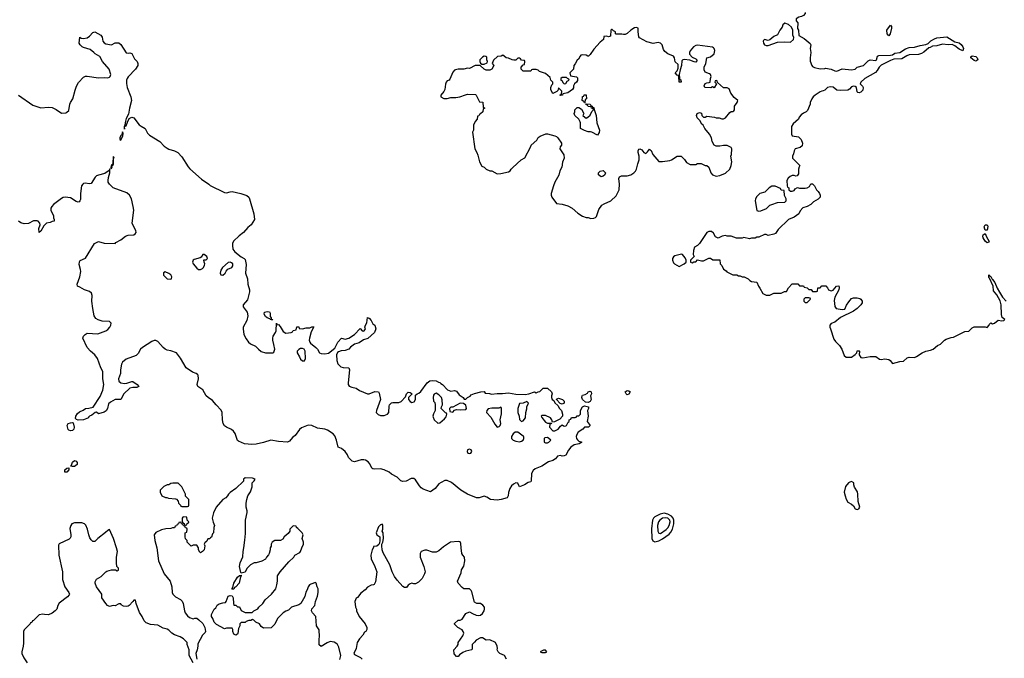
# Model space of a CAD drawing. Header units: inches. Extents: x 2386215 to 2556187, y 580866 to 760840.
# Tile 166 of 203: x 2531321 to 2541937, y 653040 to 659922. Entities that reach past the tile are written whole.
import ezdxf

# ---------------------------------------------------------------- set-up
doc = ezdxf.new("R2010")
doc.units = ezdxf.units.IN
doc.header["$MEASUREMENT"] = 0
doc.layers.add('C5635', color=7, linetype='Continuous')
doc.layers.add('C5645', color=7, linetype='Continuous')

msp = doc.modelspace()

# ---------------------------------------------------------------- linework, layer by layer
at = {"layer": 'C5635', "color": 5}
for points, elevation in [([(2539788, 660000), (2539791, 659990), (2539770, 659967), (2539750, 659956), (2539722, 659950), (2539692, 659930), (2539692, 659910), (2539711, 659890), (2539706, 659826), (2539718, 659810), (2539722, 659750), (2539778, 659718), (2539845, 659665), (2539851, 659650), (2539843, 659610), (2539851, 659570), (2539842, 659510), (2539845, 659475), (2539861, 659430), (2539870, 659418), (2539890, 659406), (2539950, 659391), (2540000, 659397)], 40), ([(2531308, 659108), (2531462, 659002), (2531550, 658973), (2531630, 658980), (2531670, 658975), (2531713, 658953), (2531770, 658915), (2531820, 658920), (2531830, 658925), (2531850, 658945), (2531862, 659010), (2531868, 659030), (2531894, 659070), (2531918, 659162), (2531934, 659206), (2531956, 659244), (2532010, 659302), (2532030, 659313), (2532047, 659313), (2532170, 659294), (2532230, 659299), (2532270, 659297), (2532290, 659303), (2532297, 659310), (2532304, 659330), (2532287, 659390), (2532213, 659470), (2532185, 659525), (2532133, 659553), (2532121, 659570), (2532080, 659600), (2532010, 659622), (2531994, 659630), (2531974, 659650), (2531962, 659670), (2531968, 659732), (2531982, 659722), (2532010, 659718), (2532050, 659727), (2532075, 659745), (2532110, 659785), (2532131, 659791), (2532197, 659757), (2532210, 659734), (2532216, 659690), (2532231, 659671), (2532250, 659663), (2532310, 659651), (2532349, 659671), (2532370, 659674), (2532390, 659671), (2532410, 659656), (2532470, 659566), (2532490, 659561), (2532510, 659566), (2532530, 659558), (2532560, 659500), (2532587, 659470), (2532595, 659450), (2532595, 659430), (2532571, 659390), (2532490, 659307), (2532479, 659290), (2532473, 659270), (2532473, 659233), (2532480, 659190), (2532520, 659090), (2532525, 659050), (2532505, 658970), (2532495, 658905), (2532470, 658856), (2532462, 658830), (2532455, 658790), (2532458, 658782), (2532450, 658778), (2532449, 658769), (2532450, 658742), (2532452, 658768), (2532461, 658779), (2532470, 658777), (2532482, 658818), (2532502, 658858), (2532530, 658872), (2532550, 658864), (2532610, 658790), (2532630, 658773), (2532672, 658750), (2532699, 658699), (2532719, 658679), (2532830, 658610), (2532879, 658559), (2532910, 658537), (2532930, 658526), (2532990, 658510), (2533025, 658490), (2533070, 658445), (2533136, 658336), (2533154, 658314), (2533282, 658202), (2533360, 658150), (2533375, 658135), (2533530, 658058), (2533550, 658057), (2533590, 658068), (2533610, 658069), (2533706, 658050), (2533770, 658026), (2533790, 658010), (2533800, 657990), (2533846, 657830), (2533851, 657770), (2533817, 657710), (2533779, 657681), (2533733, 657630), (2533686, 657594), (2533626, 657534), (2533614, 657510), (2533614, 657490), (2533620, 657450), (2533641, 657421), (2533710, 657366), (2533741, 657350), (2533750, 657338), (2533762, 657282), (2533756, 657190), (2533778, 657130), (2533780, 657070), (2533799, 657010), (2533798, 656990), (2533778, 656902), (2533729, 656850), (2533730, 656828), (2533772, 656770), (2533780, 656730), (2533770, 656681), (2533730, 656610), (2533729, 656590), (2533739, 656530), (2533761, 656481), (2533787, 656447), (2533810, 656429), (2533864, 656404), (2533894, 656370), (2533925, 656345), (2533970, 656332), (2534050, 656330), (2534061, 656339), (2534070, 656370), (2534062, 656422), (2534050, 656470), (2534049, 656491), (2534053, 656510), (2534079, 656550), (2534087, 656570), (2534088, 656652), (2534094, 656646), (2534094, 656634), (2534110, 656636), (2534130, 656616), (2534160, 656560), (2534190, 656543), (2534249, 656551), (2534262, 656558), (2534270, 656572), (2534302, 656578), (2534310, 656612), (2534330, 656612), (2534334, 656594), (2534370, 656591), (2534410, 656602), (2534450, 656602), (2534470, 656611), (2534491, 656611), (2534463, 656557), (2534445, 656490), (2534443, 656470), (2534448, 656448), (2534455, 656435), (2534513, 656390), (2534530, 656370), (2534553, 656333), (2534570, 656323), (2534610, 656320), (2534651, 656329), (2534718, 656382), (2534750, 656445), (2534789, 656491), (2534830, 656478), (2534870, 656491), (2534930, 656531), (2534990, 656594), (2535014, 656570), (2535030, 656566), (2535035, 656570), (2535048, 656590), (2535042, 656610), (2535049, 656630), (2535065, 656655), (2535070, 656712), (2535084, 656704), (2535090, 656705), (2535110, 656681), (2535130, 656645), (2535151, 656630), (2535159, 656590), (2535145, 656550), (2535074, 656486), (2535027, 656473), (2534980, 656440), (2534930, 656425), (2534889, 656391), (2534870, 656370), (2534830, 656356), (2534787, 656353), (2534757, 656343), (2534746, 656334), (2534738, 656310), (2534740, 656250), (2534752, 656212), (2534782, 656182), (2534810, 656173), (2534871, 656171), (2534876, 656150), (2534862, 656010), (2534864, 655990), (2534874, 655974), (2534902, 655962), (2534950, 655950), (2534985, 655925), (2535070, 655890), (2535090, 655890), (2535150, 655914), (2535191, 655911), (2535197, 655897), (2535211, 655830), (2535168, 655710), (2535165, 655690), (2535186, 655666), (2535210, 655656), (2535230, 655656), (2535250, 655658), (2535288, 655672), (2535302, 655690), (2535303, 655757), (2535307, 655773), (2535317, 655783), (2535328, 655792), (2535344, 655796), (2535410, 655798), (2535432, 655808), (2535482, 655858), (2535493, 655890), (2535510, 655907), (2535530, 655905), (2535552, 655890), (2535511, 655850), (2535511, 655830), (2535530, 655806), (2535550, 655798), (2535575, 655805), (2535589, 655830), (2535590, 655874), (2535606, 655890), (2535624, 655896), (2535646, 655914), (2535714, 656010), (2535742, 656030), (2535770, 656035), (2535812, 656030), (2535835, 656015), (2535850, 656011), (2535860, 656000), (2535878, 655990), (2535934, 655934), (2535950, 655925), (2535970, 655919), (2536010, 655925), (2536030, 655918), (2536060, 655880), (2536102, 655850), (2536113, 655833), (2536130, 655832), (2536149, 655851), (2536176, 655864), (2536190, 655878), (2536225, 655895), (2536293, 655913), (2536330, 655914), (2536338, 655898), (2536387, 655893), (2536406, 655886), (2536470, 655895), (2536528, 655892), (2536590, 655899), (2536670, 655886), (2536770, 655884), (2536810, 655890), (2536870, 655911), (2536890, 655902), (2536896, 655904), (2536910, 655912), (2536930, 655914), (2536966, 655950), (2537011, 655951), (2537054, 655910), (2537062, 655890), (2537054, 655870), (2537054, 655850), (2537062, 655830), (2537078, 655818), (2537090, 655794), (2537124, 655764), (2537142, 655730), (2537162, 655710), (2537172, 655670), (2537172, 655648), (2537144, 655616), (2537087, 655587), (2537066, 655586), (2537058, 655610), (2537042, 655630), (2536990, 655658), (2536950, 655658), (2536942, 655650), (2536950, 655634), (2536990, 655585), (2537010, 655572), (2537054, 655574), (2537050, 655566), (2537038, 655562), (2537034, 655530), (2537070, 655492), (2537090, 655491), (2537128, 655510), (2537150, 655542), (2537170, 655554), (2537190, 655542), (2537210, 655545), (2537218, 655550), (2537236, 655584), (2537246, 655590), (2537246, 655610), (2537262, 655618), (2537270, 655634), (2537310, 655634), (2537322, 655638), (2537330, 655654), (2537350, 655654), (2537366, 655670), (2537366, 655710), (2537388, 655750), (2537410, 655762), (2537454, 655750), (2537454, 655730), (2537442, 655710), (2537451, 655650), (2537438, 655590), (2537472, 655550), (2537454, 655530), (2537410, 655529), (2537391, 655510), (2537343, 655477), (2537327, 655453), (2537321, 655430), (2537325, 655410), (2537334, 655394), (2537350, 655381), (2537382, 655370), (2537352, 655350), (2537300, 655340), (2537264, 655316), (2537238, 655282), (2537210, 655229), (2537190, 655221), (2537170, 655219), (2537150, 655224), (2537121, 655219), (2537096, 655190), (2537070, 655173), (2537022, 655158), (2536950, 655110), (2536880, 655080), (2536857, 655063), (2536840, 655030), (2536834, 654950), (2536830, 654942), (2536804, 654936), (2536762, 654910), (2536710, 654889), (2536690, 654928), (2536670, 654929), (2536644, 654916), (2536623, 654897), (2536605, 654870), (2536590, 654826), (2536586, 654790), (2536576, 654770), (2536511, 654750), (2536470, 654743), (2536397, 654750), (2536357, 654777), (2536330, 654786), (2536276, 654770), (2536245, 654770), (2536150, 654808), (2536078, 654850), (2535976, 654936), (2535930, 654957), (2535904, 654956), (2535864, 654936), (2535841, 654919), (2535799, 654870), (2535750, 654833), (2535670, 654864), (2535650, 654876), (2535630, 654898), (2535590, 654962), (2535570, 654976), (2535543, 654977), (2535487, 654950), (2535450, 654945), (2535430, 654952), (2535390, 654990), (2535330, 655024), (2535305, 655045), (2535250, 655071), (2535210, 655081), (2535150, 655077), (2535130, 655081), (2535118, 655090), (2535095, 655135), (2535078, 655158), (2535050, 655175), (2535030, 655179), (2535003, 655177), (2534930, 655157), (2534905, 655165), (2534865, 655205), (2534854, 655234), (2534829, 655270), (2534790, 655299), (2534754, 655314), (2534738, 655390), (2534718, 655438), (2534699, 655459), (2534640, 655500), (2534610, 655508), (2534530, 655520), (2534470, 655548), (2534430, 655551), (2534358, 655522), (2534336, 655504), (2534290, 655441), (2534262, 655418), (2534230, 655381), (2534210, 655369), (2534110, 655377), (2534030, 655391), (2533950, 655367), (2533869, 655349), (2533824, 655344), (2533746, 655350), (2533681, 655381), (2533670, 655388), (2533643, 655463), (2533627, 655487), (2533605, 655505), (2533550, 655530), (2533530, 655545), (2533514, 655570), (2533506, 655610), (2533504, 655690), (2533494, 655714), (2533438, 655770), (2533398, 655818), (2533352, 655850), (2533332, 655870), (2533294, 655934), (2533241, 655970), (2533235, 655990), (2533250, 656050), (2533246, 656090), (2533239, 656099), (2533225, 656110), (2533185, 656125), (2533115, 656170), (2533056, 656276), (2533010, 656330), (2532950, 656355), (2532910, 656362), (2532890, 656371), (2532868, 656388), (2532810, 656453), (2532790, 656465), (2532770, 656466), (2532745, 656455), (2532644, 656390), (2532625, 656370), (2532597, 656323), (2532578, 656302), (2532470, 656265), (2532430, 656230), (2532419, 656210), (2532408, 656150), (2532408, 656110), (2532387, 656050), (2532388, 656028), (2532410, 656010), (2532450, 656002), (2532475, 656005), (2532530, 656024), (2532541, 656021), (2532587, 655990), (2532605, 655970), (2532583, 655957), (2532542, 655958), (2532508, 655952), (2532445, 655890), (2532410, 655829), (2532350, 655827), (2532299, 655801), (2532279, 655781), (2532267, 655730), (2532252, 655708), (2532230, 655693), (2532170, 655674), (2532150, 655694), (2532134, 655690), (2532100, 655660), (2532072, 655648), (2532062, 655638), (2532062, 655630), (2532010, 655609), (2531953, 655607), (2531933, 655613), (2531923, 655623), (2531927, 655650), (2531943, 655677), (2531964, 655696), (2532006, 655714), (2532030, 655732), (2532065, 655735), (2532114, 655746), (2532190, 655861), (2532218, 655930), (2532227, 655990), (2532219, 656050), (2532216, 656130), (2532194, 656170), (2532161, 656270), (2532131, 656311), (2532086, 656350), (2532050, 656390), (2532001, 656490), (2532009, 656510), (2532026, 656530), (2532050, 656542), (2532165, 656535), (2532250, 656569), (2532270, 656582), (2532292, 656608), (2532304, 656630), (2532308, 656650), (2532290, 656670), (2532210, 656673), (2532166, 656686), (2532141, 656701), (2532124, 656730), (2532108, 656808), (2532099, 656890), (2532103, 656950), (2532096, 656976), (2532074, 656994), (2532021, 657010), (2531970, 657041), (2531944, 657050), (2531939, 657070), (2531970, 657150), (2531979, 657210), (2531978, 657230), (2531963, 657283), (2531966, 657314), (2531973, 657327), (2532030, 657352), (2532129, 657510), (2532150, 657522), (2532170, 657531), (2532232, 657512), (2532350, 657511), (2532359, 657521), (2532410, 657551), (2532462, 657590), (2532490, 657599), (2532550, 657604), (2532566, 657614), (2532576, 657630), (2532574, 657650), (2532550, 657690), (2532535, 657730), (2532551, 657871), (2532546, 657910), (2532525, 657990), (2532505, 658030), (2532477, 658057), (2532330, 658110), (2532288, 658150), (2532276, 658170), (2532273, 658190), (2532277, 658223), (2532292, 658272), (2532294, 658314), (2532284, 658296), (2532237, 658263), (2532172, 658248), (2532150, 658238), (2532136, 658224), (2532090, 658157), (2532070, 658152), (2532030, 658160), (2532010, 658158), (2532001, 658150), (2531989, 658130), (2531977, 658050), (2531975, 657985), (2531971, 657969), (2531962, 657958), (2531950, 657955), (2531930, 657964), (2531870, 658001), (2531810, 658011), (2531790, 658006), (2531770, 657995), (2531686, 657930), (2531666, 657910), (2531657, 657890), (2531655, 657870), (2531685, 657810), (2531686, 657786), (2531694, 657770), (2531694, 657750), (2531670, 657748), (2531650, 657738), (2531610, 657729), (2531581, 657699), (2531550, 657642), (2531530, 657628), (2531526, 657670), (2531541, 657710), (2531539, 657730), (2531521, 657750), (2531510, 657755), (2531470, 657754), (2531415, 657725), (2531370, 657722), (2531334, 657734), (2531309, 657749)], 20), ([(2540000, 659163), (2539985, 659155), (2539970, 659153), (2539950, 659144), (2539898, 659110), (2539874, 659090), (2539861, 659070), (2539842, 659030), (2539842, 659010), (2539815, 658945), (2539802, 658930), (2539770, 658914), (2539745, 658895), (2539726, 658870), (2539718, 658850), (2539660, 658800), (2539641, 658770), (2539643, 658690), (2539651, 658671), (2539718, 658658), (2539746, 658630), (2539761, 658590), (2539756, 658564), (2539736, 658544), (2539681, 658530), (2539671, 658510), (2539665, 658475), (2539652, 658450), (2539654, 658430), (2539732, 658350), (2539724, 658336), (2539718, 658310), (2539719, 658261), (2539702, 658238), (2539690, 658235), (2539670, 658242), (2539650, 658242), (2539628, 658232), (2539607, 658213), (2539592, 658190), (2539594, 658130), (2539598, 658118), (2539614, 658110), (2539614, 658090), (2539630, 658074), (2539650, 658074), (2539670, 658082), (2539682, 658098), (2539708, 658112), (2539730, 658105), (2539790, 658105), (2539810, 658111), (2539835, 658125), (2539850, 658152), (2539870, 658152), (2539890, 658132), (2539911, 658090), (2539930, 658071), (2539943, 658050), (2539951, 658030), (2539950, 658010), (2539930, 657989), (2539881, 657959), (2539850, 657929), (2539810, 657909), (2539766, 657894), (2539737, 657863), (2539722, 657830), (2539670, 657795), (2539610, 657769), (2539500, 657660), (2539470, 657618), (2539450, 657609), (2539390, 657598), (2539370, 657608), (2539350, 657608), (2539290, 657578), (2539270, 657578), (2539250, 657568), (2539210, 657568), (2539190, 657562), (2539130, 657575), (2539110, 657569), (2539050, 657569), (2538990, 657589), (2538950, 657589), (2538930, 657598), (2538894, 657590), (2538850, 657566), (2538822, 657582), (2538800, 657620), (2538778, 657638), (2538750, 657640), (2538731, 657630), (2538650, 657510), (2538630, 657489), (2538598, 657470), (2538585, 657435), (2538582, 657390), (2538594, 657370), (2538554, 657330), (2538554, 657310), (2538570, 657302), (2538590, 657314), (2538610, 657314), (2538630, 657334), (2538670, 657325), (2538695, 657325), (2538750, 657352), (2538770, 657352), (2538793, 657333), (2538870, 657334), (2538874, 657290), (2538892, 657272), (2538910, 657234), (2538937, 657217), (2538945, 657205), (2539010, 657172), (2539051, 657171), (2539070, 657162), (2539090, 657162), (2539110, 657152), (2539131, 657151), (2539174, 657130), (2539192, 657112), (2539210, 657102), (2539270, 657092), (2539285, 657050), (2539302, 657030), (2539332, 656972), (2539370, 656952), (2539410, 656952), (2539450, 656974), (2539530, 656974), (2539568, 656992), (2539587, 656993), (2539610, 657034), (2539650, 657074), (2539710, 657074), (2539730, 657054), (2539770, 657054), (2539778, 657038), (2539810, 657034), (2539830, 657014), (2539853, 657013), (2539870, 656994), (2539910, 656994), (2539922, 656998), (2539927, 657033), (2539950, 657034), (2539970, 657054), (2540000, 657053)], 40), ([(2534773, 653027), (2534783, 653070), (2534760, 653160), (2534747, 653187), (2534730, 653201), (2534710, 653214), (2534670, 653219), (2534635, 653205), (2534570, 653168), (2534550, 653186), (2534549, 653249), (2534553, 653270), (2534550, 653346), (2534522, 653390), (2534515, 653490), (2534478, 653530), (2534468, 653550), (2534470, 653574), (2534502, 653610), (2534509, 653650), (2534532, 653708), (2534539, 653750), (2534539, 653790), (2534529, 653810), (2534518, 653850), (2534510, 653858), (2534460, 653840), (2534445, 653830), (2534431, 653810), (2534422, 653778), (2534407, 653753), (2534394, 653706), (2534351, 653629), (2534330, 653615), (2534251, 653589), (2534220, 653560), (2534191, 653549), (2534162, 653530), (2534102, 653470), (2534070, 653406), (2534032, 653368), (2533950, 653366), (2533923, 653383), (2533906, 653410), (2533868, 653428), (2533846, 653450), (2533830, 653458), (2533812, 653448), (2533793, 653447), (2533764, 653436), (2533750, 653426), (2533710, 653426), (2533694, 653410), (2533694, 653390), (2533680, 653360), (2533674, 653306), (2533670, 653298), (2533650, 653289), (2533630, 653298), (2533619, 653330), (2533618, 653350), (2533610, 653366), (2533550, 653366), (2533530, 653358), (2533443, 653403), (2533418, 653430), (2533402, 653470), (2533389, 653489), (2533388, 653510), (2533418, 653570), (2533435, 653585), (2533450, 653612), (2533470, 653625), (2533510, 653638), (2533539, 653641), (2533548, 653650), (2533570, 653711), (2533590, 653718), (2533610, 653712), (2533621, 653690), (2533625, 653630), (2533630, 653614), (2533650, 653614), (2533670, 653594), (2533690, 653594), (2533710, 653554), (2533750, 653532), (2533827, 653533), (2533846, 653550), (2533888, 653572), (2533898, 653590), (2533942, 653630), (2533969, 653671), (2534035, 653730), (2534082, 653790), (2534095, 653830), (2534102, 653870), (2534102, 653930), (2534129, 653971), (2534222, 654078), (2534275, 654130), (2534289, 654150), (2534340, 654180), (2534349, 654190), (2534362, 654230), (2534382, 654270), (2534382, 654290), (2534368, 654330), (2534378, 654370), (2534368, 654390), (2534320, 654440), (2534306, 654450), (2534302, 654462), (2534270, 654466), (2534232, 654430), (2534232, 654408), (2534217, 654383), (2534172, 654350), (2534157, 654323), (2534131, 654309), (2534070, 654308), (2534042, 654290), (2534032, 654270), (2534032, 654248), (2534022, 654230), (2534022, 654210), (2534012, 654170), (2534005, 654155), (2533982, 654130), (2533971, 654109), (2533930, 654088), (2533870, 654068), (2533850, 654068), (2533810, 654048), (2533770, 654008), (2533751, 653969), (2533710, 653958), (2533705, 653965), (2533689, 654030), (2533698, 654070), (2533728, 654132), (2533729, 654190), (2533739, 654230), (2533749, 654311), (2533756, 654384), (2533754, 654530), (2533775, 654610), (2533775, 654630), (2533764, 654670), (2533762, 654710), (2533769, 654751), (2533782, 654790), (2533810, 654834), (2533827, 654887), (2533826, 654930), (2533850, 654954), (2533858, 654970), (2533830, 654982), (2533750, 654986), (2533734, 654970), (2533734, 654950), (2533651, 654869), (2533590, 654828), (2533572, 654810), (2533562, 654790), (2533542, 654770), (2533512, 654750), (2533438, 654670), (2533410, 654608), (2533396, 654550), (2533405, 654505), (2533422, 654470), (2533414, 654450), (2533412, 654390), (2533398, 654382), (2533390, 654346), (2533378, 654342), (2533370, 654326), (2533350, 654326), (2533339, 654301), (2533317, 654283), (2533311, 654270), (2533316, 654250), (2533311, 654210), (2533290, 654189), (2533270, 654178), (2533263, 654183), (2533248, 654210), (2533248, 654230), (2533230, 654258), (2533190, 654258), (2533168, 654248), (2533126, 654290), (2533126, 654310), (2533108, 654328), (2533106, 654350), (2533106, 654390), (2533122, 654398), (2533126, 654430), (2533122, 654442), (2533107, 654447), (2533102, 654462), (2533087, 654467), (2533082, 654482), (2533067, 654487), (2533062, 654502), (2533050, 654506), (2533038, 654502), (2533033, 654487), (2533018, 654482), (2533013, 654467), (2532998, 654462), (2532990, 654446), (2532970, 654446), (2532950, 654438), (2532896, 654436), (2532850, 654424), (2532790, 654395), (2532771, 654369), (2532777, 654310), (2532801, 654230), (2532819, 654090), (2532879, 653950), (2532943, 653870), (2532961, 653810), (2532965, 653750), (2532972, 653730), (2533002, 653702), (2533054, 653674), (2533074, 653654), (2533083, 653630), (2533098, 653550), (2533106, 653530), (2533130, 653498), (2533150, 653481), (2533190, 653465), (2533210, 653472), (2533230, 653472), (2533254, 653454), (2533294, 653414), (2533316, 653370), (2533325, 653330), (2533322, 653318), (2533290, 653288), (2533243, 653197), (2533243, 653170), (2533235, 653130), (2533221, 653090), (2533230, 653030)], 40), ([(2533190, 652990), (2533148, 653070), (2533148, 653130), (2533128, 653190), (2533128, 653210), (2533088, 653250), (2533052, 653272), (2532990, 653293), (2532962, 653310), (2532930, 653342), (2532910, 653354), (2532866, 653366), (2532810, 653398), (2532730, 653404), (2532683, 653423), (2532663, 653443), (2532642, 653490), (2532614, 653534), (2532575, 653630), (2532570, 653666), (2532550, 653666), (2532542, 653650), (2532502, 653610), (2532490, 653602), (2532470, 653598), (2532440, 653600), (2532416, 653616), (2532410, 653626), (2532390, 653626), (2532350, 653606), (2532330, 653608), (2532290, 653598), (2532269, 653609), (2532248, 653630), (2532208, 653690), (2532208, 653730), (2532149, 653810), (2532135, 653850), (2532136, 653864), (2532150, 653892), (2532198, 653922), (2532248, 653970), (2532262, 653978), (2532312, 653992), (2532352, 653992), (2532370, 653982), (2532386, 653990), (2532386, 654010), (2532368, 654028), (2532364, 654070), (2532364, 654130), (2532374, 654190), (2532364, 654230), (2532333, 654330), (2532290, 654426), (2532270, 654418), (2532246, 654394), (2532162, 654330), (2532130, 654298), (2532110, 654298), (2532090, 654318), (2532078, 654338), (2532065, 654370), (2532053, 654430), (2532035, 654475), (2532018, 654490), (2531990, 654499), (2531910, 654499), (2531882, 654490), (2531871, 654470), (2531863, 654437), (2531871, 654369), (2531871, 654350), (2531865, 654335), (2531855, 654325), (2531746, 654274), (2531740, 654260), (2531744, 654150), (2531781, 653970), (2531781, 653890), (2531806, 653810), (2531851, 653750), (2531858, 653730), (2531855, 653725), (2531838, 653702), (2531747, 653633), (2531731, 653610), (2531722, 653570), (2531702, 653550), (2531670, 653525), (2531631, 653509), (2531590, 653510), (2531570, 653517), (2531531, 653509), (2531470, 653446), (2531458, 653442), (2531450, 653426), (2531438, 653422), (2531434, 653410), (2531370, 653346), (2531362, 653330), (2531362, 653202), (2531359, 653170), (2531344, 653110), (2531345, 653090), (2531364, 653044), (2531402, 652990)], 40), ([(2536570, 653029), (2536549, 653070), (2536498, 653090), (2536478, 653110), (2536469, 653130), (2536474, 653146), (2536469, 653170), (2536449, 653209), (2536390, 653237), (2536350, 653234), (2536310, 653259), (2536290, 653259), (2536244, 653236), (2536226, 653214), (2536198, 653190), (2536198, 653142), (2536194, 653130), (2536130, 653117), (2536097, 653103), (2536063, 653077), (2536050, 653058), (2536030, 653058), (2536006, 653086), (2536002, 653130), (2536038, 653170), (2536048, 653190), (2536049, 653210), (2536098, 653282), (2536108, 653310), (2536102, 653330), (2536090, 653348), (2536046, 653370), (2536010, 653406), (2536010, 653414), (2536048, 653452), (2536070, 653452), (2536090, 653462), (2536130, 653522), (2536170, 653542), (2536202, 653522), (2536244, 653504), (2536270, 653501), (2536290, 653504), (2536310, 653521), (2536329, 653550), (2536333, 653570), (2536332, 653592), (2536314, 653614), (2536290, 653629), (2536249, 653629), (2536226, 653646), (2536196, 653756), (2536189, 653770), (2536170, 653789), (2536110, 653789), (2536090, 653802), (2536049, 653850), (2536042, 653870), (2536079, 653961), (2536086, 653994), (2536109, 654031), (2536121, 654090), (2536115, 654130), (2536098, 654150), (2536089, 654170), (2536079, 654230), (2536078, 654278), (2536070, 654295), (2536050, 654299), (2535965, 654290), (2535890, 654240), (2535841, 654199), (2535810, 654185), (2535790, 654182), (2535770, 654185), (2535710, 654206), (2535690, 654205), (2535651, 654190), (2535638, 654170), (2535639, 654130), (2535679, 654030), (2535691, 653970), (2535685, 653950), (2535660, 653900), (2535620, 653860), (2535590, 653842), (2535570, 653842), (2535550, 653849), (2535530, 653842), (2535510, 653829), (2535490, 653802), (2535470, 653802), (2535450, 653815), (2535390, 653882), (2535361, 653921), (2535336, 653970), (2535310, 654048), (2535238, 654178), (2535228, 654210), (2535226, 654250), (2535226, 654270), (2535235, 654290), (2535242, 654330), (2535238, 654390), (2535228, 654410), (2535235, 654430), (2535236, 654476), (2535230, 654486), (2535210, 654478), (2535190, 654458), (2535165, 654390), (2535172, 654372), (2535202, 654350), (2535205, 654310), (2535200, 654280), (2535193, 654267), (2535172, 654248), (2535134, 654246), (2535134, 654234), (2535122, 654210), (2535107, 654150), (2535111, 654110), (2535151, 654030), (2535171, 653971), (2535157, 653863), (2535144, 653836), (2535134, 653830), (2535110, 653828), (2535070, 653808), (2535044, 653776), (2535000, 653740), (2534964, 653696), (2534950, 653686), (2534934, 653650), (2534942, 653590), (2534952, 653570), (2534952, 653550), (2534982, 653490), (2535045, 653410), (2535062, 653370), (2535062, 653350), (2535051, 653330), (2535040, 653320), (2535022, 653290), (2534985, 653250), (2534958, 653210), (2534950, 653146), (2534922, 653090), (2534930, 653082), (2534994, 653050), (2535014, 653030)], 40)]:
    msp.add_lwpolyline(points, dxfattribs=dict(at, elevation=elevation))
for points, elevation in [([(2539570, 659886), (2539550, 659866), (2539540, 659840), (2539516, 659810), (2539490, 659759), (2539450, 659741), (2539410, 659705), (2539390, 659699), (2539350, 659709), (2539341, 659699), (2539336, 659690), (2539339, 659670), (2539350, 659651), (2539370, 659645), (2539390, 659645), (2539490, 659679), (2539570, 659684), (2539630, 659679), (2539664, 659710), (2539669, 659730), (2539656, 659756), (2539655, 659810), (2539642, 659842), (2539610, 659869)], 40), ([(2537970, 659839), (2537950, 659834), (2537911, 659810), (2537870, 659774), (2537850, 659764), (2537830, 659762), (2537814, 659766), (2537750, 659766), (2537746, 659770), (2537746, 659790), (2537722, 659802), (2537710, 659818), (2537702, 659818), (2537694, 659810), (2537690, 659746), (2537670, 659738), (2537650, 659746), (2537618, 659742), (2537614, 659710), (2537580, 659680), (2537510, 659606), (2537470, 659546), (2537454, 659530), (2537448, 659528), (2537430, 659538), (2537390, 659542), (2537370, 659538), (2537362, 659530), (2537344, 659496), (2537330, 659486), (2537310, 659446), (2537294, 659430), (2537292, 659388), (2537254, 659350), (2537258, 659318), (2537325, 659305), (2537336, 659296), (2537334, 659266), (2537325, 659250), (2537302, 659230), (2537292, 659210), (2537292, 659188), (2537282, 659170), (2537230, 659135), (2537178, 659122), (2537174, 659110), (2537167, 659107), (2537150, 659106), (2537146, 659110), (2537162, 659118), (2537166, 659150), (2537130, 659186), (2537122, 659158), (2537113, 659147), (2537070, 659128), (2537066, 659130), (2537049, 659169), (2537049, 659190), (2537059, 659221), (2537068, 659230), (2537069, 659250), (2537049, 659269), (2537039, 659299), (2536990, 659342), (2536925, 659365), (2536910, 659378), (2536890, 659386), (2536850, 659386), (2536838, 659382), (2536830, 659366), (2536749, 659369), (2536728, 659390), (2536728, 659410), (2536750, 659434), (2536762, 659438), (2536766, 659470), (2536762, 659482), (2536730, 659486), (2536722, 659502), (2536710, 659506), (2536690, 659506), (2536670, 659486), (2536650, 659486), (2536630, 659489), (2536590, 659509), (2536566, 659510), (2536546, 659530), (2536530, 659538), (2536511, 659529), (2536473, 659527), (2536430, 659486), (2536414, 659450), (2536432, 659430), (2536412, 659390), (2536390, 659378), (2536350, 659378), (2536328, 659390), (2536287, 659427), (2536230, 659428), (2536170, 659395), (2536150, 659399), (2536111, 659389), (2536050, 659389), (2536018, 659382), (2536010, 659379), (2535990, 659355), (2535960, 659280), (2535951, 659269), (2535930, 659262), (2535918, 659250), (2535910, 659226), (2535903, 659170), (2535893, 659147), (2535861, 659110), (2535862, 659090), (2535894, 659074), (2535930, 659071), (2535970, 659083), (2536023, 659083), (2536066, 659090), (2536126, 659114), (2536150, 659119), (2536235, 659115), (2536242, 659110), (2536278, 659038), (2536313, 659033), (2536318, 658978), (2536334, 658970), (2536318, 658962), (2536314, 658930), (2536290, 658906), (2536278, 658902), (2536270, 658886), (2536258, 658882), (2536254, 658850), (2536230, 658826), (2536213, 658787), (2536212, 658730), (2536202, 658710), (2536227, 658530), (2536251, 658491), (2536262, 658462), (2536278, 658390), (2536305, 658345), (2536330, 658332), (2536350, 658312), (2536390, 658292), (2536410, 658292), (2536470, 658262), (2536510, 658265), (2536590, 658282), (2536608, 658292), (2536618, 658310), (2536638, 658330), (2536728, 658410), (2536768, 658432), (2536829, 658550), (2536835, 658570), (2536897, 658623), (2536910, 658651), (2536934, 658666), (2536992, 658692), (2537010, 658692), (2537090, 658672), (2537110, 658662), (2537122, 658650), (2537162, 658590), (2537162, 658570), (2537147, 658553), (2537146, 658530), (2537186, 658466), (2537191, 658430), (2537174, 658386), (2537166, 658334), (2537146, 658294), (2537132, 658248), (2537091, 658170), (2537076, 658130), (2537051, 658050), (2537051, 658030), (2537058, 658010), (2537110, 657942), (2537170, 657935), (2537230, 657916), (2537278, 657890), (2537338, 657838), (2537390, 657805), (2537430, 657791), (2537450, 657791), (2537480, 657780), (2537510, 657782), (2537530, 657792), (2537538, 657802), (2537564, 657876), (2537597, 657923), (2537621, 657939), (2537695, 657970), (2537750, 658025), (2537783, 658090), (2537789, 658150), (2537781, 658210), (2537788, 658230), (2537810, 658241), (2537870, 658241), (2537910, 658251), (2537944, 658270), (2537961, 658290), (2537972, 658310), (2537985, 658370), (2537998, 658410), (2538001, 658450), (2537989, 658490), (2537989, 658510), (2537995, 658525), (2538006, 658530), (2538030, 658521), (2538050, 658491), (2538070, 658481), (2538090, 658498), (2538110, 658525), (2538120, 658520), (2538130, 658512), (2538148, 658468), (2538210, 658392), (2538250, 658392), (2538330, 658405), (2538350, 658412), (2538408, 658452), (2538452, 658452), (2538490, 658414), (2538510, 658382), (2538550, 658362), (2538610, 658362), (2538630, 658372), (2538668, 658372), (2538710, 658352), (2538731, 658351), (2538751, 658331), (2538772, 658270), (2538792, 658250), (2538830, 658236), (2538870, 658243), (2538930, 658267), (2538977, 658310), (2538993, 658350), (2538999, 658390), (2538989, 658450), (2538995, 658470), (2538998, 658530), (2538990, 658546), (2538950, 658568), (2538910, 658568), (2538870, 658558), (2538830, 658558), (2538809, 658569), (2538788, 658610), (2538778, 658650), (2538758, 658690), (2538708, 658750), (2538690, 658786), (2538676, 658796), (2538655, 658835), (2538625, 658865), (2538618, 658890), (2538626, 658910), (2538650, 658922), (2538673, 658913), (2538674, 658890), (2538693, 658873), (2538710, 658872), (2538730, 658882), (2538811, 658871), (2538830, 658865), (2538864, 658864), (2538890, 658852), (2538910, 658852), (2538930, 658865), (2538977, 658923), (2538990, 658931), (2539010, 658932), (2539020, 658940), (2539028, 658952), (2539029, 658990), (2539055, 659030), (2539062, 659050), (2539024, 659084), (2538989, 659129), (2538970, 659178), (2538950, 659188), (2538910, 659186), (2538846, 659246), (2538842, 659262), (2538830, 659266), (2538818, 659262), (2538814, 659250), (2538834, 659230), (2538810, 659188), (2538790, 659198), (2538771, 659189), (2538708, 659190), (2538702, 659210), (2538710, 659234), (2538730, 659242), (2538756, 659244), (2538766, 659250), (2538768, 659288), (2538775, 659310), (2538769, 659330), (2538759, 659339), (2538710, 659358), (2538701, 659381), (2538701, 659410), (2538719, 659450), (2538729, 659511), (2538770, 659521), (2538807, 659553), (2538815, 659590), (2538809, 659610), (2538800, 659620), (2538790, 659626), (2538630, 659649), (2538610, 659645), (2538586, 659630), (2538550, 659588), (2538543, 659570), (2538543, 659550), (2538570, 659518), (2538610, 659502), (2538622, 659490), (2538620, 659480), (2538610, 659466), (2538593, 659467), (2538547, 659487), (2538486, 659494), (2538471, 659489), (2538461, 659479), (2538456, 659430), (2538440, 659380), (2538432, 659330), (2538433, 659293), (2538438, 659278), (2538450, 659274), (2538451, 659250), (2538430, 659248), (2538427, 659307), (2538422, 659322), (2538410, 659326), (2538389, 659350), (2538409, 659371), (2538422, 659398), (2538419, 659439), (2538389, 659469), (2538379, 659510), (2538369, 659530), (2538310, 659554), (2538278, 659578), (2538262, 659602), (2538247, 659650), (2538230, 659670), (2538205, 659675), (2538150, 659664), (2538084, 659684), (2538005, 659725), (2537996, 659736), (2537988, 659792), (2537988, 659830)], 40), ([(2536330, 659528), (2536310, 659518), (2536282, 659490), (2536282, 659470), (2536290, 659454), (2536302, 659442), (2536330, 659442), (2536362, 659458), (2536366, 659470), (2536358, 659490), (2536358, 659518), (2536347, 659527)], 40), ([(2537218, 659298), (2537170, 659298), (2537154, 659290), (2537154, 659270), (2537165, 659265), (2537180, 659240), (2537190, 659232), (2537210, 659234), (2537222, 659258), (2537246, 659270), (2537242, 659282), (2537227, 659287)], 40), ([(2537410, 659026), (2537402, 659042), (2537386, 659050), (2537387, 659087), (2537390, 659094), (2537402, 659098), (2537408, 659112), (2537430, 659111), (2537432, 659070), (2537418, 659062), (2537414, 659026)], 40), ([(2537550, 658678), (2537490, 658709), (2537475, 658715), (2537450, 658715), (2537409, 658729), (2537368, 658750), (2537369, 658810), (2537363, 658823), (2537348, 658850), (2537306, 658890), (2537298, 658910), (2537306, 658930), (2537306, 658950), (2537330, 658974), (2537350, 658974), (2537377, 658957), (2537400, 658920), (2537402, 658910), (2537394, 658890), (2537414, 658870), (2537430, 658862), (2537446, 658870), (2537470, 658894), (2537488, 658932), (2537506, 658950), (2537502, 658962), (2537486, 658970), (2537482, 658982), (2537450, 658986), (2537442, 659002), (2537430, 659006), (2537426, 659014), (2537470, 659012), (2537478, 658998), (2537494, 658990), (2537498, 658978), (2537510, 658974), (2537513, 658953), (2537536, 658890), (2537545, 658810), (2537571, 658730), (2537570, 658706)], 40), ([(2532430, 658714), (2532426, 658694), (2532419, 658681), (2532410, 658675), (2532400, 658650), (2532399, 658630), (2532410, 658625), (2532432, 658670), (2532435, 658695)], 20), ([(2532330, 658446), (2532324, 658376), (2532320, 658360), (2532310, 658354), (2532304, 658330), (2532303, 658323), (2532310, 658319), (2532317, 658337), (2532314, 658346), (2532326, 658350), (2532322, 658358), (2532330, 658351), (2532334, 658370), (2532333, 658427), (2532338, 658438)], 20), ([(2537590, 658229), (2537562, 658250), (2537562, 658270), (2537578, 658290), (2537610, 658295), (2537635, 658270), (2537631, 658250), (2537610, 658234)], 40), ([(2539430, 658128), (2539402, 658110), (2539356, 658064), (2539302, 658050), (2539270, 658018), (2539255, 657990), (2539251, 657969), (2539267, 657867), (2539290, 657858), (2539310, 657861), (2539374, 657886), (2539410, 657922), (2539429, 657931), (2539492, 657952), (2539570, 657954), (2539586, 657970), (2539586, 657990), (2539568, 658028), (2539562, 658082), (2539530, 658086), (2539522, 658102), (2539467, 658127)], 40), ([(2533310, 657393), (2533294, 657390), (2533278, 657362), (2533266, 657354), (2533203, 657337), (2533191, 657330), (2533184, 657310), (2533191, 657290), (2533230, 657243), (2533250, 657231), (2533270, 657231), (2533290, 657241), (2533302, 657250), (2533315, 657275), (2533318, 657290), (2533308, 657310), (2533307, 657333), (2533330, 657334), (2533346, 657350), (2533338, 657370)], 20), ([(2538455, 657395), (2538383, 657377), (2538370, 657368), (2538358, 657350), (2538358, 657330), (2538370, 657302), (2538382, 657290), (2538430, 657262), (2538486, 657290), (2538506, 657310), (2538506, 657330), (2538496, 657356), (2538466, 657390)], 40), ([(2533590, 657309), (2533570, 657304), (2533508, 657252), (2533490, 657222), (2533484, 657190), (2533490, 657171), (2533510, 657168), (2533536, 657190), (2533547, 657213), (2533565, 657235), (2533608, 657252), (2533618, 657270), (2533618, 657290), (2533603, 657303)], 20), ([(2532890, 657203), (2532870, 657194), (2532873, 657170), (2532910, 657131), (2532950, 657126), (2532957, 657130), (2532962, 657150), (2532950, 657172), (2532930, 657187)], 20), ([(2539830, 656926), (2539790, 656926), (2539774, 656910), (2539774, 656890), (2539790, 656874), (2539810, 656874), (2539846, 656910), (2539842, 656922)], 40), ([(2534032, 656692), (2534048, 656692), (2534050, 656686), (2534026, 656690), (2534018, 656698), (2533990, 656709), (2533970, 656725), (2533957, 656750), (2533962, 656770), (2533990, 656777), (2534014, 656774), (2534021, 656761), (2534022, 656722), (2534032, 656708)], 20), ([(2534370, 656379), (2534350, 656379), (2534330, 656369), (2534311, 656350), (2534311, 656330), (2534339, 656290), (2534350, 656265), (2534370, 656245), (2534390, 656245), (2534401, 656270), (2534399, 656350), (2534388, 656370)], 20), ([(2535810, 655898), (2535790, 655886), (2535784, 655876), (2535778, 655850), (2535782, 655810), (2535795, 655795), (2535802, 655770), (2535802, 655710), (2535784, 655676), (2535776, 655650), (2535777, 655637), (2535791, 655610), (2535830, 655572), (2535850, 655578), (2535900, 655620), (2535918, 655642), (2535926, 655670), (2535922, 655682), (2535910, 655686), (2535866, 655730), (2535868, 655750), (2535878, 655770), (2535876, 655824), (2535868, 655850), (2535840, 655880)], 20), ([(2537170, 655778), (2537147, 655787), (2537107, 655827), (2537107, 655833), (2537130, 655842), (2537174, 655830), (2537192, 655812), (2537190, 655788)], 20), ([(2537450, 655798), (2537420, 655800), (2537390, 655828), (2537382, 655850), (2537384, 655870), (2537390, 655876), (2537417, 655883), (2537442, 655898), (2537450, 655912), (2537470, 655918), (2537482, 655910), (2537485, 655890), (2537476, 655870), (2537482, 655830), (2537470, 655808)], 20), ([(2537870, 655878), (2537858, 655890), (2537848, 655910), (2537870, 655925), (2537890, 655922), (2537902, 655910), (2537890, 655888)], 20), ([(2536070, 655788), (2535990, 655746), (2535970, 655746), (2535954, 655730), (2535958, 655698), (2535990, 655694), (2536007, 655713), (2536030, 655722), (2536070, 655718), (2536130, 655722), (2536138, 655730), (2536130, 655766), (2536107, 655787)], 20), ([(2536510, 655746), (2536485, 655735), (2536410, 655737), (2536371, 655729), (2536358, 655710), (2536352, 655690), (2536400, 655640), (2536444, 655564), (2536470, 655532), (2536490, 655538), (2536502, 655550), (2536509, 655570), (2536501, 655610), (2536515, 655675), (2536516, 655736)], 20), ([(2536790, 655806), (2536750, 655788), (2536710, 655786), (2536691, 655730), (2536691, 655690), (2536705, 655650), (2536710, 655614), (2536730, 655592), (2536750, 655598), (2536774, 655630), (2536777, 655690), (2536788, 655728), (2536788, 655750), (2536806, 655790)], 20), ([(2531870, 655492), (2531850, 655499), (2531845, 655505), (2531832, 655550), (2531844, 655570), (2531870, 655578), (2531890, 655581), (2531896, 655576), (2531907, 655530), (2531903, 655510), (2531890, 655493)], 20), ([(2536664, 655476), (2536640, 655460), (2536622, 655430), (2536622, 655410), (2536642, 655390), (2536670, 655379), (2536710, 655371), (2536730, 655378), (2536748, 655390), (2536758, 655410), (2536755, 655430), (2536750, 655435), (2536690, 655475)], 20), ([(2537010, 655418), (2536984, 655416), (2536974, 655410), (2536974, 655370), (2536990, 655362), (2537010, 655362), (2537026, 655370), (2537046, 655390), (2537026, 655410)], 20), ([(2536170, 655295), (2536150, 655286), (2536145, 655270), (2536154, 655250), (2536170, 655246), (2536186, 655250), (2536195, 655270), (2536190, 655286)], 20), ([(2531885, 655105), (2531869, 655109), (2531879, 655121), (2531890, 655155), (2531910, 655170), (2531930, 655165), (2531939, 655150), (2531939, 655130), (2531910, 655106)], 20), ([(2531806, 655046), (2531808, 655070), (2531830, 655088), (2531851, 655091), (2531851, 655069), (2531830, 655046)], 20), ([(2532972, 654928), (2532950, 654922), (2532930, 654908), (2532910, 654908), (2532874, 654890), (2532834, 654850), (2532834, 654830), (2532854, 654790), (2532893, 654773), (2532907, 654773), (2532925, 654765), (2533000, 654760), (2533013, 654753), (2533030, 654734), (2533033, 654713), (2533054, 654690), (2533058, 654678), (2533070, 654674), (2533130, 654674), (2533142, 654678), (2533146, 654690), (2533146, 654750), (2533108, 654788), (2533107, 654807), (2533070, 654886), (2533030, 654926)], 40), ([(2533090, 654566), (2533078, 654562), (2533074, 654550), (2533074, 654510), (2533078, 654498), (2533093, 654493), (2533098, 654478), (2533110, 654474), (2533122, 654478), (2533127, 654493), (2533142, 654498), (2533146, 654510), (2533126, 654530), (2533122, 654562)], 40), ([(2538270, 654602), (2538226, 654594), (2538170, 654564), (2538154, 654550), (2538142, 654530), (2538134, 654434), (2538137, 654330), (2538147, 654307), (2538170, 654294), (2538210, 654305), (2538252, 654328), (2538322, 654378), (2538341, 654399), (2538358, 654430), (2538373, 654490), (2538374, 654530), (2538366, 654550), (2538350, 654570), (2538310, 654594)], 40), ([(2538286, 654554), (2538253, 654550), (2538222, 654530), (2538208, 654510), (2538199, 654470), (2538202, 654410), (2538210, 654387), (2538230, 654386), (2538290, 654427), (2538310, 654445), (2538324, 654470), (2538334, 654510), (2538330, 654530), (2538310, 654549)], 60), ([(2533610, 653786), (2533609, 653789), (2533618, 653802), (2533630, 653851), (2533670, 653914), (2533689, 653931), (2533710, 653934), (2533710, 653926), (2533702, 653918), (2533686, 653850), (2533650, 653809), (2533638, 653802), (2533630, 653786)], 40), ([(2536990, 653126), (2536970, 653126), (2536934, 653110), (2536950, 653102), (2536990, 653102), (2537006, 653110)], 40)]:
    msp.add_lwpolyline(points, close=True, dxfattribs=dict(at, elevation=elevation))
at = {"layer": 'C5645', "color": 5, "elevation": 40}
for points in [[(2540690, 659748), (2540675, 659770), (2540669, 659810), (2540710, 659862), (2540722, 659850), (2540722, 659830), (2540705, 659770)], [(2541630, 659475), (2541610, 659482), (2541574, 659510), (2541577, 659523), (2541590, 659532), (2541630, 659527), (2541643, 659510), (2541650, 659489)], [(2541750, 657653), (2541730, 657654), (2541725, 657665), (2541720, 657690), (2541730, 657713), (2541750, 657713), (2541758, 657698), (2541757, 657670)], [(2541750, 657518), (2541730, 657535), (2541707, 657570), (2541705, 657590), (2541710, 657604), (2541730, 657618), (2541743, 657583), (2541773, 657530), (2541770, 657523)], [(2540290, 654944), (2540270, 654939), (2540258, 654930), (2540226, 654890), (2540211, 654830), (2540219, 654790), (2540230, 654754), (2540250, 654722), (2540290, 654702), (2540310, 654682), (2540330, 654651), (2540350, 654645), (2540368, 654650), (2540379, 654670), (2540362, 654730), (2540359, 654810), (2540353, 654833), (2540323, 654883), (2540315, 654910), (2540315, 654930)]]:
    msp.add_lwpolyline(points, close=True, dxfattribs=at)
for points in [[(2540000, 659397), (2540010, 659398), (2540070, 659390), (2540110, 659370), (2540130, 659367), (2540190, 659393), (2540290, 659380), (2540329, 659390), (2540350, 659411), (2540418, 659430), (2540470, 659479), (2540490, 659489), (2540550, 659484), (2540557, 659490), (2540571, 659529), (2540584, 659536), (2540710, 659538), (2540730, 659545), (2540757, 659563), (2540810, 659570), (2540870, 659607), (2540910, 659622), (2540970, 659627), (2541030, 659645), (2541090, 659656), (2541114, 659666), (2541146, 659694), (2541183, 659717), (2541210, 659725), (2541316, 659736), (2541404, 659684), (2541451, 659671), (2541473, 659653), (2541489, 659630), (2541497, 659610), (2541490, 659588), (2541450, 659605), (2541402, 659642), (2541375, 659655), (2541330, 659651), (2541270, 659659), (2541210, 659640), (2541164, 659636), (2541136, 659624), (2541123, 659617), (2541069, 659571), (2541044, 659556), (2541010, 659547), (2540910, 659542), (2540886, 659534), (2540830, 659502), (2540745, 659495), (2540710, 659483), (2540608, 659432), (2540586, 659410), (2540566, 659374), (2540547, 659353), (2540433, 659290), (2540391, 659250), (2540382, 659230), (2540406, 659206), (2540414, 659190), (2540410, 659162), (2540390, 659141), (2540370, 659135), (2540358, 659138), (2540350, 659146), (2540342, 659190), (2540330, 659202), (2540310, 659204), (2540290, 659199), (2540267, 659173), (2540250, 659162), (2540170, 659158), (2540130, 659164), (2540090, 659194), (2540062, 659198), (2540032, 659190), (2540010, 659168), (2540000, 659163)], [(2540000, 657053), (2540013, 657053), (2540030, 657034), (2540042, 657010), (2540070, 657001), (2540093, 657007), (2540129, 657051), (2540152, 657052), (2540157, 657037), (2540151, 657011), (2540111, 656930), (2540103, 656897), (2540108, 656830), (2540125, 656810), (2540190, 656799), (2540216, 656804), (2540236, 656844), (2540260, 656880), (2540290, 656918), (2540310, 656926), (2540350, 656926), (2540378, 656918), (2540391, 656910), (2540405, 656890), (2540405, 656870), (2540391, 656850), (2540350, 656810), (2540310, 656782), (2540170, 656712), (2540110, 656661), (2540070, 656649), (2540057, 656630), (2540056, 656610), (2540061, 656590), (2540098, 656478), (2540115, 656455), (2540158, 656410), (2540185, 656370), (2540210, 656302), (2540230, 656286), (2540290, 656285), (2540328, 656312), (2540346, 656330), (2540350, 656354), (2540370, 656354), (2540374, 656350), (2540372, 656310), (2540390, 656282), (2540410, 656278), (2540490, 656291), (2540550, 656291), (2540590, 656265), (2540610, 656261), (2540650, 656266), (2540690, 656259), (2540705, 656250), (2540730, 656218), (2540810, 656239), (2540850, 656241), (2540890, 656279), (2540910, 656284), (2540970, 656283), (2540990, 656291), (2541050, 656331), (2541090, 656348), (2541141, 656359), (2541170, 656370), (2541215, 656410), (2541250, 656426), (2541290, 656467), (2541310, 656479), (2541362, 656498), (2541390, 656501), (2541510, 656562), (2541553, 656567), (2541590, 656602), (2541610, 656612), (2541730, 656612), (2541750, 656605), (2541775, 656630), (2541778, 656642), (2541790, 656654), (2541810, 656645), (2541830, 656652), (2541870, 656682), (2541910, 656678), (2541930, 656681), (2541942, 656690), (2541912, 656712), (2541906, 656746), (2541901, 656850), (2541891, 656891), (2541857, 656957), (2541821, 657001), (2541817, 657050), (2541778, 657138), (2541770, 657144), (2541770, 657171), (2541780, 657160), (2541790, 657156), (2541804, 657124), (2541810, 657123), (2541835, 657090), (2541859, 657030), (2541885, 656985), (2541918, 656930), (2541955, 656890)]]:
    msp.add_lwpolyline(points, dxfattribs=at)

doc.saveas('drawing.dxf')
